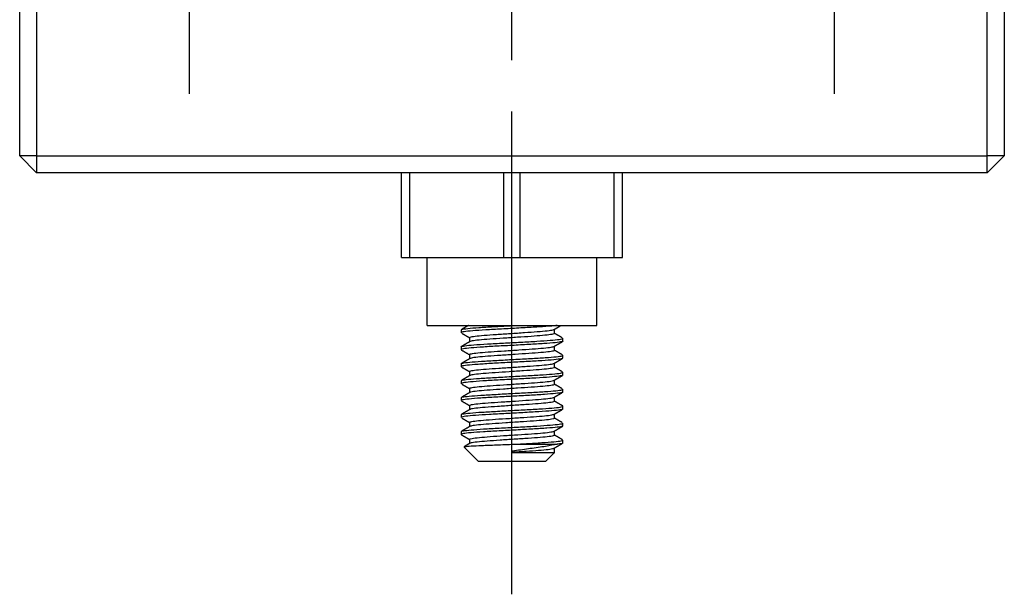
# Model space of a CAD drawing. Header units: inches. Extents: x 366 to 847, y 201 to 600.
# Tile 1 of 15: x 366 to 424, y 286 to 319. Entities that reach past the tile are written whole.
import ezdxf
from ezdxf.lldxf.tags import DXFTag

# ---------------------------------------------------------------- set-up
doc = ezdxf.new("R2010")
doc.units = ezdxf.units.IN
doc.header["$MEASUREMENT"] = 0
doc.layers.add('1', color=7, linetype='Continuous', true_color=0xffffff)
tags = doc.linetypes.add('CENTER', pattern=[2, 1.25, -0.25, 0.25, -0.25]).pattern_tags.tags
tags[10:11] = [DXFTag(74, 4), DXFTag(75, 0), DXFTag(340, '0'), DXFTag(46, 0.0), DXFTag(50, 0.0), DXFTag(44, 0.0), DXFTag(45, 0.0)]
tags[8:9] = [DXFTag(74, 4), DXFTag(75, 0), DXFTag(340, '0'), DXFTag(46, 0.0), DXFTag(50, 0.0), DXFTag(44, 0.0), DXFTag(45, 0.0)]
tags[6:7] = [DXFTag(74, 4), DXFTag(75, 0), DXFTag(340, '0'), DXFTag(46, 0.0), DXFTag(50, 0.0), DXFTag(44, 0.0), DXFTag(45, 0.0)]
tags[4:5] = [DXFTag(74, 4), DXFTag(75, 0), DXFTag(340, '0'), DXFTag(46, 0.0), DXFTag(50, 0.0), DXFTag(44, 0.0), DXFTag(45, 0.0)]

msp = doc.modelspace()

# ---------------------------------------------------------------- linework, layer by layer
at = {"layer": '1', "color": 27}
for p, q in [((366.419, 311.425), (366.419, 381.425)), ((367.419, 381.425), (367.419, 311.425)), ((423.419, 311.425), (423.419, 381.425)), ((424.419, 381.425), (424.419, 311.425)), ((367.419, 311.425), (366.419, 311.425)), ((366.419, 311.425), (367.419, 310.425)), ((367.419, 311.425), (423.419, 311.425)), ((367.419, 311.425), (367.419, 310.425)), ((424.419, 311.425), (423.419, 311.425)), ((423.419, 310.425), (423.419, 311.425)), ((423.419, 310.425), (424.419, 311.425)), ((423.419, 310.425), (367.419, 310.425)), ((388.919, 305.425), (388.919, 310.425)), ((389.395, 305.425), (389.395, 310.425)), ((394.943, 305.425), (394.943, 310.425)), ((395.895, 305.425), (395.895, 310.425)), ((401.443, 305.425), (401.443, 310.425)), ((401.919, 305.425), (401.919, 310.425)), ((388.919, 305.425), (389.395, 305.425)), ((389.395, 305.425), (394.943, 305.425)), ((394.943, 305.425), (395.895, 305.425)), ((395.895, 305.425), (401.443, 305.425)), ((401.443, 305.425), (401.919, 305.425)), ((392.419, 301.167), (392.419, 301)), ((397.919, 300.957), (397.919, 301.202)), ((392.919, 300.711), (392.919, 300.465)), ((398.419, 300.5), (398.419, 300.668)), ((392.419, 300.168), (392.419, 299.999)), ((397.919, 299.956), (397.919, 300.202)), ((392.919, 299.711), (392.919, 299.465)), ((398.419, 299.5), (398.419, 299.667)), ((392.419, 299.168), (392.419, 299)), ((392.919, 298.711), (392.919, 298.465)), ((397.919, 298.957), (397.919, 299.202)), ((392.419, 298.168), (392.419, 297.999)), ((397.919, 297.956), (397.919, 298.202)), ((398.419, 298.5), (398.419, 298.668)), ((392.919, 297.711), (392.919, 297.465)), ((398.419, 297.5), (398.419, 297.667)), ((392.419, 297.168), (392.419, 297)), ((397.919, 296.956), (397.919, 297.202)), ((392.919, 296.711), (392.919, 296.465)), ((398.419, 296.499), (398.419, 296.668)), ((392.419, 296.167), (392.419, 296)), ((397.919, 295.957), (397.919, 296.202)), ((392.919, 295.711), (392.919, 295.465)), ((398.419, 295.5), (398.419, 295.668)), ((392.419, 295.168), (392.423, 295.176)), ((392.419, 295.168), (392.419, 294.999)), ((392.919, 294.711), (392.919, 294.465)), ((397.919, 294.956), (397.919, 295.202)), ((398.419, 294.5), (398.419, 294.667)), ((392.596, 294.248), (393.419, 293.425)), ((395.541, 294.425), (398.08, 294.425)), ((397.919, 293.957), (397.919, 294.202)), ((395.419, 293.925), (395.419, 294.009)), ((397.871, 293.925), (395.419, 293.925)), ((397.419, 293.425), (397.931, 293.936)), ((393.419, 293.425), (395.419, 293.425)), ((395.419, 293.425), (397.419, 293.425))]:
    msp.add_line(p, q, dxfattribs=at)
at = {"layer": '1', "color": 23, "linetype": 'CENTER', "ltscale": 8.385714}
msp.add_line((395.419, 317.075), (395.419, 375.775), dxfattribs=at)
at = {"layer": '1', "color": 23, "linetype": 'CENTER', "ltscale": 6.9}
for p, q in [((376.419, 315.075), (376.419, 335.775)), ((414.419, 315.075), (414.419, 335.775))]:
    msp.add_line(p, q, dxfattribs=at)
at = {"layer": '1', "color": 23, "linetype": 'CENTER', "ltscale": 4.067091}
msp.add_line((395.419, 285.575), (395.419, 314.044), dxfattribs=at)
at = {"layer": '1', "color": 252}
for p, q in [((390.419, 301.425), (390.419, 305.425)), ((395.419, 301.425), (395.419, 305.425)), ((400.419, 301.425), (400.419, 305.425)), ((390.419, 301.425), (395.419, 301.425)), ((395.419, 301.425), (400.419, 301.425))]:
    msp.add_line(p, q, dxfattribs=at)
at = {"layer": '1', "color": 27}
for points, knots in [([(398.082, 301.425), (397.99, 301.414), (397.88, 301.403), (397.756, 301.392), (397.545, 301.373), (397.286, 301.356), (397, 301.339), (396.714, 301.322), (396.394, 301.304), (396.065, 301.285), (395.737, 301.266), (395.392, 301.247), (395.058, 301.23), (394.724, 301.213), (394.393, 301.196), (394.091, 301.178), (393.79, 301.16), (393.51, 301.141), (393.275, 301.123), (393.04, 301.105), (392.843, 301.088), (392.701, 301.071), (392.558, 301.053), (392.467, 301.034), (392.434, 301.015), (392.424, 301.01), (392.419, 301.005), (392.419, 300.999)], [0, 0, 0, 0, 0.075006, 0.075006, 0.075006, 0.201878, 0.201878, 0.201878, 0.328725, 0.328725, 0.328725, 0.455581, 0.455581, 0.455581, 0.582441, 0.582441, 0.582441, 0.709279, 0.709279, 0.709279, 0.836158, 0.836158, 0.836158, 0.963001, 0.963001, 0.963001, 1, 1, 1, 1]), ([(392.431, 301.182), (392.44, 301.187), (392.453, 301.192), (392.472, 301.197), (392.535, 301.214), (392.656, 301.232), (392.824, 301.25), (392.993, 301.269), (393.215, 301.288), (393.47, 301.305), (393.726, 301.322), (394.023, 301.339), (394.336, 301.357), (394.65, 301.375), (394.989, 301.395), (395.325, 301.413), (395.397, 301.417), (395.471, 301.421), (395.544, 301.425)], [0, 0, 0, 0, 0.065834, 0.065834, 0.065834, 0.287368, 0.287368, 0.287368, 0.508892, 0.508892, 0.508892, 0.730461, 0.730461, 0.730461, 0.951984, 0.951984, 0.951984, 1, 1, 1, 1]), ([(392.919, 300.711), (392.919, 300.72), (392.933, 300.73), (392.96, 300.74), (393.01, 300.759), (393.109, 300.777), (393.248, 300.795), (393.387, 300.812), (393.57, 300.829), (393.782, 300.847), (393.993, 300.866), (394.24, 300.885), (394.501, 300.902), (394.761, 300.92), (395.044, 300.937), (395.324, 300.954), (395.604, 300.972), (395.89, 300.991), (396.158, 301.01), (396.425, 301.028), (396.683, 301.046), (396.908, 301.063), (397.133, 301.08), (397.333, 301.098), (397.49, 301.117), (397.647, 301.135), (397.766, 301.154), (397.837, 301.171), (397.867, 301.178), (397.889, 301.185), (397.903, 301.193)], [0, 0, 0, 0, 0.059816, 0.059816, 0.059816, 0.171443, 0.171443, 0.171443, 0.283084, 0.283084, 0.283084, 0.394701, 0.394701, 0.394701, 0.506356, 0.506356, 0.506356, 0.617968, 0.617968, 0.617968, 0.729621, 0.729621, 0.729621, 0.841243, 0.841243, 0.841243, 0.952876, 0.952876, 0.952876, 1, 1, 1, 1]), ([(398.419, 300.499), (398.419, 300.492), (398.409, 300.485), (398.391, 300.478), (398.344, 300.461), (398.24, 300.444), (398.086, 300.426), (397.932, 300.407), (397.725, 300.388), (397.48, 300.37), (397.236, 300.352), (396.948, 300.336), (396.641, 300.318), (396.334, 300.3), (395.999, 300.281), (395.664, 300.262), (395.329, 300.244), (394.984, 300.227), (394.659, 300.21), (394.334, 300.193), (394.019, 300.175), (393.74, 300.156), (393.462, 300.137), (393.212, 300.119), (393.011, 300.102), (392.811, 300.085), (392.654, 300.067), (392.554, 300.049), (392.454, 300.031), (392.409, 300.011), (392.421, 299.994), (392.424, 299.99), (392.428, 299.987), (392.435, 299.983)], [0, 0, 0, 0, 0.042313, 0.042313, 0.042313, 0.146485, 0.146485, 0.146485, 0.250642, 0.250642, 0.250642, 0.35483, 0.35483, 0.35483, 0.45899, 0.45899, 0.45899, 0.563185, 0.563185, 0.563185, 0.667343, 0.667343, 0.667343, 0.771513, 0.771513, 0.771513, 0.875686, 0.875686, 0.875686, 0.979847, 0.979847, 0.979847, 1, 1, 1, 1]), ([(392.419, 300.166), (392.419, 300.171), (392.421, 300.175), (392.425, 300.178), (392.441, 300.194), (392.517, 300.211), (392.645, 300.228), (392.773, 300.246), (392.956, 300.265), (393.18, 300.284), (393.404, 300.302), (393.674, 300.319), (393.969, 300.336), (394.263, 300.353), (394.589, 300.372), (394.921, 300.391), (395.252, 300.41), (395.598, 300.428), (395.929, 300.445), (396.261, 300.461), (396.587, 300.479), (396.88, 300.497), (397.174, 300.516), (397.443, 300.535), (397.666, 300.552), (397.889, 300.57), (398.071, 300.587), (398.198, 300.605), (398.325, 300.623), (398.399, 300.642), (398.414, 300.659), (398.417, 300.662), (398.42, 300.666), (398.419, 300.671)], [0, 0, 0, 0, 0.016576, 0.016576, 0.016576, 0.124165, 0.124165, 0.124165, 0.231724, 0.231724, 0.231724, 0.339318, 0.339318, 0.339318, 0.446882, 0.446882, 0.446882, 0.554464, 0.554464, 0.554464, 0.662034, 0.662034, 0.662034, 0.769595, 0.769595, 0.769595, 0.877182, 0.877182, 0.877182, 0.984744, 0.984744, 0.984744, 1, 1, 1, 1]), ([(397.919, 300.957), (397.917, 300.938), (397.867, 300.919), (397.773, 300.9), (397.678, 300.882), (397.537, 300.865), (397.36, 300.848), (397.183, 300.831), (396.967, 300.812), (396.728, 300.793), (396.489, 300.775), (396.221, 300.757), (395.947, 300.74), (395.673, 300.723), (395.385, 300.705), (395.107, 300.687), (394.829, 300.668), (394.553, 300.649), (394.302, 300.631), (394.051, 300.614), (393.819, 300.597), (393.624, 300.579), (393.429, 300.561), (393.266, 300.542), (393.148, 300.524), (393.035, 300.506), (392.961, 300.49), (392.932, 300.473)], [0, 0, 0, 0, 0.112978, 0.112978, 0.112978, 0.224295, 0.224295, 0.224295, 0.33557, 0.33557, 0.33557, 0.446866, 0.446866, 0.446866, 0.558145, 0.558145, 0.558145, 0.669419, 0.669419, 0.669419, 0.780727, 0.780727, 0.780727, 0.891998, 0.891998, 0.891998, 1, 1, 1, 1]), ([(392.919, 299.707), (392.919, 299.712), (392.92, 299.716), (392.923, 299.72), (392.933, 299.735), (392.993, 299.755), (393.097, 299.773), (393.2, 299.791), (393.351, 299.808), (393.535, 299.825), (393.719, 299.842), (393.943, 299.862), (394.187, 299.88), (394.43, 299.898), (394.702, 299.916), (394.978, 299.933), (395.254, 299.95), (395.542, 299.968), (395.819, 299.987), (396.095, 300.005), (396.368, 300.024), (396.614, 300.041), (396.861, 300.059), (397.087, 300.076), (397.275, 300.094), (397.463, 300.112), (397.617, 300.131), (397.725, 300.149), (397.82, 300.165), (397.881, 300.179), (397.906, 300.195)], [0, 0, 0, 0, 0.013243, 0.013243, 0.013243, 0.124461, 0.124461, 0.124461, 0.235732, 0.235732, 0.235732, 0.346957, 0.346957, 0.346957, 0.45821, 0.45821, 0.45821, 0.569437, 0.569437, 0.569437, 0.680669, 0.680669, 0.680669, 0.791922, 0.791922, 0.791922, 0.903145, 0.903145, 0.903145, 1, 1, 1, 1]), ([(397.919, 299.957), (397.919, 299.949), (397.91, 299.941), (397.893, 299.933), (397.852, 299.915), (397.763, 299.896), (397.633, 299.878), (397.503, 299.861), (397.328, 299.844), (397.122, 299.826), (396.917, 299.808), (396.676, 299.788), (396.419, 299.771), (396.162, 299.753), (395.882, 299.736), (395.602, 299.718), (395.323, 299.701), (395.036, 299.682), (394.765, 299.663), (394.495, 299.645), (394.233, 299.627), (394.002, 299.61), (393.771, 299.593), (393.564, 299.575), (393.399, 299.556), (393.234, 299.538), (393.106, 299.519), (393.025, 299.502), (392.983, 299.493), (392.953, 299.484), (392.936, 299.475)], [0, 0, 0, 0, 0.04767, 0.04767, 0.04767, 0.159375, 0.159375, 0.159375, 0.271108, 0.271108, 0.271108, 0.382808, 0.382808, 0.382808, 0.49455, 0.49455, 0.49455, 0.606246, 0.606246, 0.606246, 0.717976, 0.717976, 0.717976, 0.829687, 0.829687, 0.829687, 0.941398, 0.941398, 0.941398, 1, 1, 1, 1]), ([(398.407, 299.485), (398.39, 299.476), (398.357, 299.467), (398.308, 299.457), (398.217, 299.44), (398.069, 299.422), (397.876, 299.403), (397.683, 299.385), (397.44, 299.366), (397.167, 299.349), (396.894, 299.332), (396.583, 299.315), (396.26, 299.296), (395.937, 299.278), (395.594, 299.258), (395.258, 299.241), (394.922, 299.223), (394.585, 299.207), (394.274, 299.189), (393.963, 299.171), (393.671, 299.152), (393.42, 299.134), (393.169, 299.115), (392.954, 299.099), (392.792, 299.081), (392.629, 299.064), (392.516, 299.045), (392.46, 299.026), (392.419, 299.013), (392.409, 298.999), (392.43, 298.986)], [0, 0, 0, 0, 0.058484, 0.058484, 0.058484, 0.166192, 0.166192, 0.166192, 0.273916, 0.273916, 0.273916, 0.381638, 0.381638, 0.381638, 0.489352, 0.489352, 0.489352, 0.59709, 0.59709, 0.59709, 0.704797, 0.704797, 0.704797, 0.812541, 0.812541, 0.812541, 0.920253, 0.920253, 0.920253, 1, 1, 1, 1]), ([(392.434, 299.184), (392.45, 299.192), (392.477, 299.199), (392.516, 299.207), (392.601, 299.224), (392.743, 299.243), (392.931, 299.261), (393.119, 299.28), (393.358, 299.298), (393.627, 299.315), (393.897, 299.332), (394.205, 299.35), (394.526, 299.368), (394.847, 299.387), (395.189, 299.406), (395.525, 299.424), (395.862, 299.441), (396.2, 299.458), (396.513, 299.476), (396.826, 299.493), (397.122, 299.512), (397.377, 299.531), (397.632, 299.549), (397.852, 299.566), (398.02, 299.583), (398.187, 299.601), (398.307, 299.619), (398.368, 299.638), (398.402, 299.648), (398.419, 299.658), (398.419, 299.668)], [0, 0, 0, 0, 0.050907, 0.050907, 0.050907, 0.161942, 0.161942, 0.161942, 0.272988, 0.272988, 0.272988, 0.384039, 0.384039, 0.384039, 0.495078, 0.495078, 0.495078, 0.606146, 0.606146, 0.606146, 0.717179, 0.717179, 0.717179, 0.828247, 0.828247, 0.828247, 0.939285, 0.939285, 0.939285, 1, 1, 1, 1]), ([(392.919, 298.711), (392.919, 298.723), (392.943, 298.737), (392.991, 298.75), (393.057, 298.768), (393.172, 298.786), (393.325, 298.804), (393.478, 298.821), (393.674, 298.839), (393.896, 298.857), (394.119, 298.876), (394.373, 298.894), (394.64, 298.912), (394.906, 298.929), (395.192, 298.946), (395.472, 298.964), (395.752, 298.982), (396.035, 299.001), (396.298, 299.019), (396.56, 299.037), (396.809, 299.055), (397.024, 299.072), (397.239, 299.089), (397.426, 299.108), (397.569, 299.127), (397.712, 299.145), (397.815, 299.163), (397.87, 299.18), (397.886, 299.185), (397.897, 299.189), (397.905, 299.194)], [0, 0, 0, 0, 0.078951, 0.078951, 0.078951, 0.190285, 0.190285, 0.190285, 0.30161, 0.30161, 0.30161, 0.412928, 0.412928, 0.412928, 0.524266, 0.524266, 0.524266, 0.635571, 0.635571, 0.635571, 0.746928, 0.746928, 0.746928, 0.858241, 0.858241, 0.858241, 0.969578, 0.969578, 0.969578, 1, 1, 1, 1]), ([(397.919, 298.957), (397.919, 298.942), (397.885, 298.926), (397.819, 298.91), (397.74, 298.892), (397.613, 298.874), (397.45, 298.857), (397.286, 298.84), (397.081, 298.821), (396.852, 298.803), (396.622, 298.784), (396.361, 298.766), (396.091, 298.749), (395.821, 298.732), (395.534, 298.715), (395.254, 298.696), (394.975, 298.678), (394.694, 298.659), (394.437, 298.641), (394.179, 298.623), (393.936, 298.606), (393.73, 298.588), (393.523, 298.571), (393.346, 298.552), (393.214, 298.533), (393.082, 298.515), (392.991, 298.498), (392.948, 298.481), (392.942, 298.478), (392.937, 298.476), (392.933, 298.474)], [0, 0, 0, 0, 0.094062, 0.094062, 0.094062, 0.20541, 0.20541, 0.20541, 0.316732, 0.316732, 0.316732, 0.428061, 0.428061, 0.428061, 0.539394, 0.539394, 0.539394, 0.650704, 0.650704, 0.650704, 0.762064, 0.762064, 0.762064, 0.873379, 0.873379, 0.873379, 0.984728, 0.984728, 0.984728, 1, 1, 1, 1]), ([(398.419, 298.499), (398.419, 298.494), (398.416, 298.491), (398.412, 298.488), (398.388, 298.471), (398.306, 298.454), (398.172, 298.436), (398.038, 298.418), (397.85, 298.399), (397.622, 298.381), (397.393, 298.363), (397.119, 298.346), (396.822, 298.329), (396.524, 298.311), (396.196, 298.292), (395.864, 298.274), (395.531, 298.255), (395.185, 298.237), (394.855, 298.22), (394.525, 298.203), (394.201, 298.186), (393.91, 298.167), (393.62, 298.149), (393.355, 298.129), (393.136, 298.112), (392.918, 298.095), (392.741, 298.078), (392.62, 298.06), (392.499, 298.042), (392.431, 298.022), (392.423, 298.008), (392.42, 298.004), (392.419, 298), (392.419, 297.995)], [0, 0, 0, 0, 0.022585, 0.022585, 0.022585, 0.130171, 0.130171, 0.130171, 0.23773, 0.23773, 0.23773, 0.345326, 0.345326, 0.345326, 0.452889, 0.452889, 0.452889, 0.560476, 0.560476, 0.560476, 0.668044, 0.668044, 0.668044, 0.775607, 0.775607, 0.775607, 0.883192, 0.883192, 0.883192, 0.990754, 0.990754, 0.990754, 1, 1, 1, 1]), ([(392.43, 298.182), (392.434, 298.184), (392.439, 298.186), (392.443, 298.188), (392.481, 298.204), (392.579, 298.221), (392.728, 298.239), (392.876, 298.257), (393.079, 298.277), (393.319, 298.294), (393.559, 298.312), (393.843, 298.329), (394.148, 298.346), (394.452, 298.364), (394.785, 298.383), (395.12, 298.402), (395.454, 298.421), (395.799, 298.438), (396.126, 298.455), (396.453, 298.472), (396.771, 298.49), (397.052, 298.508), (397.334, 298.527), (397.589, 298.546), (397.794, 298.563), (398, 298.58), (398.162, 298.597), (398.267, 298.615), (398.373, 298.634), (398.425, 298.654), (398.419, 298.671), (398.417, 298.675), (398.414, 298.678), (398.408, 298.682)], [0, 0, 0, 0, 0.007812, 0.007812, 0.007812, 0.115686, 0.115686, 0.115686, 0.223541, 0.223541, 0.223541, 0.331432, 0.331432, 0.331432, 0.439291, 0.439291, 0.439291, 0.547183, 0.547183, 0.547183, 0.655041, 0.655041, 0.655041, 0.762907, 0.762907, 0.762907, 0.870782, 0.870782, 0.870782, 0.978641, 0.978641, 0.978641, 1, 1, 1, 1]), ([(392.919, 297.711), (392.919, 297.716), (392.923, 297.721), (392.932, 297.727), (392.96, 297.745), (393.036, 297.764), (393.155, 297.782), (393.274, 297.8), (393.439, 297.817), (393.636, 297.834), (393.832, 297.852), (394.066, 297.872), (394.317, 297.89), (394.569, 297.908), (394.846, 297.925), (395.124, 297.942), (395.403, 297.959), (395.69, 297.978), (395.964, 297.997), (396.238, 298.015), (396.504, 298.033), (396.742, 298.051), (396.98, 298.068), (397.196, 298.085), (397.371, 298.104), (397.546, 298.122), (397.686, 298.141), (397.778, 298.158), (397.84, 298.17), (397.883, 298.182), (397.904, 298.193)], [0, 0, 0, 0, 0.032625, 0.032625, 0.032625, 0.144195, 0.144195, 0.144195, 0.255809, 0.255809, 0.255809, 0.367381, 0.367381, 0.367381, 0.478993, 0.478993, 0.478993, 0.590564, 0.590564, 0.590564, 0.702156, 0.702156, 0.702156, 0.813746, 0.813746, 0.813746, 0.925323, 0.925323, 0.925323, 1, 1, 1, 1]), ([(392.419, 297.168), (392.419, 297.185), (392.472, 297.201), (392.573, 297.218), (392.68, 297.235), (392.843, 297.254), (393.049, 297.272), (393.255, 297.291), (393.51, 297.308), (393.792, 297.326), (394.075, 297.343), (394.393, 297.361), (394.72, 297.379), (395.047, 297.398), (395.391, 297.417), (395.726, 297.434), (396.06, 297.451), (396.394, 297.468), (396.698, 297.486), (397.002, 297.504), (397.285, 297.524), (397.525, 297.542), (397.764, 297.56), (397.966, 297.576), (398.114, 297.594), (398.262, 297.611), (398.359, 297.63), (398.399, 297.649), (398.412, 297.656), (398.419, 297.662), (398.419, 297.668)], [0, 0, 0, 0, 0.102378, 0.102378, 0.102378, 0.209899, 0.209899, 0.209899, 0.317447, 0.317447, 0.317447, 0.424978, 0.424978, 0.424978, 0.532512, 0.532512, 0.532512, 0.640055, 0.640055, 0.640055, 0.747576, 0.747576, 0.747576, 0.855134, 0.855134, 0.855134, 0.96266, 0.96266, 0.96266, 1, 1, 1, 1]), ([(397.919, 297.957), (397.919, 297.952), (397.916, 297.948), (397.91, 297.943), (397.886, 297.925), (397.813, 297.905), (397.698, 297.888), (397.582, 297.87), (397.421, 297.853), (397.228, 297.835), (397.034, 297.818), (396.803, 297.798), (396.553, 297.78), (396.303, 297.762), (396.028, 297.745), (395.75, 297.728), (395.472, 297.71), (395.184, 297.692), (394.909, 297.673), (394.635, 297.655), (394.367, 297.636), (394.127, 297.619), (393.887, 297.602), (393.668, 297.584), (393.49, 297.566), (393.312, 297.548), (393.168, 297.529), (393.072, 297.511), (392.999, 297.498), (392.952, 297.485), (392.931, 297.472)], [0, 0, 0, 0, 0.02809, 0.02809, 0.02809, 0.139145, 0.139145, 0.139145, 0.250247, 0.250247, 0.250247, 0.361306, 0.361306, 0.361306, 0.472402, 0.472402, 0.472402, 0.58346, 0.58346, 0.58346, 0.694535, 0.694535, 0.694535, 0.805614, 0.805614, 0.805614, 0.916676, 0.916676, 0.916676, 1, 1, 1, 1]), ([(398.419, 297.499), (398.419, 297.488), (398.398, 297.478), (398.356, 297.467), (398.287, 297.451), (398.16, 297.433), (397.986, 297.414), (397.812, 297.396), (397.586, 297.377), (397.326, 297.359), (397.067, 297.342), (396.767, 297.325), (396.451, 297.307), (396.135, 297.289), (395.795, 297.269), (395.459, 297.251), (395.123, 297.233), (394.781, 297.217), (394.462, 297.199), (394.144, 297.182), (393.839, 297.163), (393.574, 297.145), (393.309, 297.126), (393.076, 297.109), (392.894, 297.091), (392.713, 297.074), (392.578, 297.056), (392.5, 297.038), (392.446, 297.025), (392.419, 297.012), (392.419, 296.999)], [0, 0, 0, 0, 0.065796, 0.065796, 0.065796, 0.173287, 0.173287, 0.173287, 0.280779, 0.280779, 0.280779, 0.388287, 0.388287, 0.388287, 0.495776, 0.495776, 0.495776, 0.603303, 0.603303, 0.603303, 0.710788, 0.710788, 0.710788, 0.8183, 0.8183, 0.8183, 0.925794, 0.925794, 0.925794, 1, 1, 1, 1]), ([(392.919, 296.71), (392.919, 296.726), (392.957, 296.743), (393.03, 296.76), (393.113, 296.778), (393.243, 296.796), (393.409, 296.813), (393.576, 296.83), (393.784, 296.848), (394.016, 296.867), (394.248, 296.885), (394.511, 296.904), (394.782, 296.921), (395.053, 296.938), (395.34, 296.955), (395.62, 296.973), (395.899, 296.992), (396.178, 297.011), (396.435, 297.029), (396.691, 297.047), (396.931, 297.064), (397.135, 297.081), (397.339, 297.099), (397.512, 297.118), (397.641, 297.136), (397.769, 297.154), (397.857, 297.172), (397.895, 297.189), (397.899, 297.191), (397.903, 297.193), (397.907, 297.195)], [0, 0, 0, 0, 0.098479, 0.098479, 0.098479, 0.209653, 0.209653, 0.209653, 0.320796, 0.320796, 0.320796, 0.431949, 0.431949, 0.431949, 0.543102, 0.543102, 0.543102, 0.654235, 0.654235, 0.654235, 0.765416, 0.765416, 0.765416, 0.876553, 0.876553, 0.876553, 0.987727, 0.987727, 0.987727, 1, 1, 1, 1]), ([(398.404, 296.483), (398.379, 296.471), (398.326, 296.459), (398.246, 296.447), (398.133, 296.429), (397.964, 296.41), (397.753, 296.392), (397.542, 296.373), (397.282, 296.356), (396.996, 296.339), (396.71, 296.322), (396.389, 296.304), (396.061, 296.285), (395.733, 296.266), (395.387, 296.247), (395.054, 296.23), (394.72, 296.213), (394.389, 296.196), (394.087, 296.178), (393.786, 296.16), (393.507, 296.14), (393.272, 296.123), (393.037, 296.105), (392.84, 296.088), (392.699, 296.071), (392.557, 296.053), (392.466, 296.034), (392.433, 296.015), (392.424, 296.01), (392.419, 296.005), (392.419, 295.999)], [0, 0, 0, 0, 0.079291, 0.079291, 0.079291, 0.190403, 0.190403, 0.190403, 0.301546, 0.301546, 0.301546, 0.412667, 0.412667, 0.412667, 0.523795, 0.523795, 0.523795, 0.634927, 0.634927, 0.634927, 0.746039, 0.746039, 0.746039, 0.857188, 0.857188, 0.857188, 0.968304, 0.968304, 0.968304, 1, 1, 1, 1]), ([(392.432, 296.183), (392.441, 296.187), (392.454, 296.192), (392.471, 296.197), (392.534, 296.214), (392.654, 296.231), (392.822, 296.25), (392.991, 296.268), (393.211, 296.288), (393.467, 296.305), (393.722, 296.322), (394.019, 296.339), (394.332, 296.357), (394.646, 296.375), (394.984, 296.395), (395.32, 296.413), (395.656, 296.431), (395.999, 296.448), (396.32, 296.465), (396.641, 296.482), (396.948, 296.501), (397.217, 296.519), (397.486, 296.538), (397.724, 296.556), (397.912, 296.573), (398.099, 296.59), (398.24, 296.608), (398.324, 296.626), (398.408, 296.645), (398.437, 296.664), (398.412, 296.679), (398.408, 296.682), (398.404, 296.684), (398.4, 296.686)], [0, 0, 0, 0, 0.029881, 0.029881, 0.029881, 0.13719, 0.13719, 0.13719, 0.244494, 0.244494, 0.244494, 0.35182, 0.35182, 0.35182, 0.459124, 0.459124, 0.459124, 0.566466, 0.566466, 0.566466, 0.673766, 0.673766, 0.673766, 0.781089, 0.781089, 0.781089, 0.8884, 0.8884, 0.8884, 0.995711, 0.995711, 0.995711, 1, 1, 1, 1]), ([(397.919, 296.957), (397.919, 296.945), (397.898, 296.932), (397.856, 296.92), (397.793, 296.901), (397.682, 296.883), (397.533, 296.866), (397.383, 296.849), (397.19, 296.831), (396.97, 296.813), (396.75, 296.794), (396.498, 296.775), (396.232, 296.758), (395.967, 296.741), (395.683, 296.724), (395.402, 296.706), (395.122, 296.688), (394.838, 296.668), (394.574, 296.65), (394.31, 296.632), (394.059, 296.615), (393.842, 296.598), (393.624, 296.58), (393.434, 296.561), (393.288, 296.543), (393.141, 296.525), (393.034, 296.507), (392.975, 296.49), (392.957, 296.484), (392.943, 296.479), (392.934, 296.474)], [0, 0, 0, 0, 0.074773, 0.074773, 0.074773, 0.186194, 0.186194, 0.186194, 0.29761, 0.29761, 0.29761, 0.409016, 0.409016, 0.409016, 0.520447, 0.520447, 0.520447, 0.631841, 0.631841, 0.631841, 0.743287, 0.743287, 0.743287, 0.85469, 0.85469, 0.85469, 0.966114, 0.966114, 0.966114, 1, 1, 1, 1]), ([(392.919, 295.711), (392.919, 295.719), (392.93, 295.728), (392.951, 295.737), (392.995, 295.755), (393.088, 295.774), (393.222, 295.791), (393.356, 295.809), (393.534, 295.826), (393.742, 295.844), (393.95, 295.862), (394.193, 295.881), (394.452, 295.899), (394.711, 295.917), (394.992, 295.934), (395.272, 295.951), (395.551, 295.969), (395.838, 295.988), (396.107, 296.006), (396.377, 296.025), (396.637, 296.042), (396.866, 296.06), (397.094, 296.077), (397.298, 296.095), (397.46, 296.114), (397.622, 296.132), (397.746, 296.15), (397.823, 296.168), (397.86, 296.176), (397.887, 296.184), (397.902, 296.193)], [0, 0, 0, 0, 0.052425, 0.052425, 0.052425, 0.164136, 0.164136, 0.164136, 0.275869, 0.275869, 0.275869, 0.387572, 0.387572, 0.387572, 0.499317, 0.499317, 0.499317, 0.611016, 0.611016, 0.611016, 0.722753, 0.722753, 0.722753, 0.834465, 0.834465, 0.834465, 0.946181, 0.946181, 0.946181, 1, 1, 1, 1]), ([(397.919, 295.962), (397.919, 295.957), (397.918, 295.953), (397.916, 295.948), (397.911, 295.935), (397.855, 295.915), (397.755, 295.897), (397.655, 295.879), (397.508, 295.862), (397.327, 295.845), (397.145, 295.827), (396.925, 295.808), (396.683, 295.79), (396.441, 295.771), (396.171, 295.754), (395.896, 295.737), (395.621, 295.72), (395.332, 295.702), (395.055, 295.683), (394.778, 295.664), (394.504, 295.646), (394.256, 295.628), (394.007, 295.611), (393.778, 295.594), (393.587, 295.576), (393.397, 295.558), (393.239, 295.538), (393.127, 295.52), (393.028, 295.505), (392.963, 295.49), (392.935, 295.474)], [0, 0, 0, 0, 0.008829, 0.008829, 0.008829, 0.120395, 0.120395, 0.120395, 0.232013, 0.232013, 0.232013, 0.343586, 0.343586, 0.343586, 0.455185, 0.455185, 0.455185, 0.566762, 0.566762, 0.566762, 0.678338, 0.678338, 0.678338, 0.789942, 0.789942, 0.789942, 0.901513, 0.901513, 0.901513, 1, 1, 1, 1]), ([(398.419, 295.499), (398.419, 295.492), (398.409, 295.485), (398.39, 295.478), (398.343, 295.461), (398.238, 295.443), (398.084, 295.425), (397.93, 295.407), (397.722, 295.387), (397.477, 295.37), (397.232, 295.352), (396.944, 295.336), (396.637, 295.318), (396.33, 295.3), (395.995, 295.281), (395.66, 295.262), (395.325, 295.244), (394.98, 295.227), (394.655, 295.21), (394.33, 295.193), (394.015, 295.174), (393.737, 295.156), (393.458, 295.137), (393.209, 295.119), (393.008, 295.102), (392.808, 295.085), (392.652, 295.067), (392.553, 295.049), (392.454, 295.03), (392.408, 295.011), (392.421, 294.993), (392.424, 294.99), (392.428, 294.987), (392.434, 294.984)], [0, 0, 0, 0, 0.043016, 0.043016, 0.043016, 0.147257, 0.147257, 0.147257, 0.251483, 0.251483, 0.251483, 0.355741, 0.355741, 0.355741, 0.45997, 0.45997, 0.45997, 0.564234, 0.564234, 0.564234, 0.668462, 0.668462, 0.668462, 0.772701, 0.772701, 0.772701, 0.876943, 0.876943, 0.876943, 0.981174, 0.981174, 0.981174, 1, 1, 1, 1]), ([(392.435, 295.184), (392.464, 295.199), (392.535, 295.213), (392.643, 295.228), (392.771, 295.246), (392.954, 295.265), (393.177, 295.283), (393.401, 295.302), (393.671, 295.318), (393.965, 295.336), (394.259, 295.353), (394.585, 295.372), (394.916, 295.391), (395.248, 295.409), (395.594, 295.427), (395.925, 295.444), (396.257, 295.461), (396.583, 295.479), (396.877, 295.497), (397.17, 295.515), (397.44, 295.535), (397.663, 295.552), (397.886, 295.57), (398.069, 295.586), (398.196, 295.604), (398.323, 295.622), (398.399, 295.642), (398.414, 295.659), (398.417, 295.662), (398.42, 295.666), (398.419, 295.67)], [0, 0, 0, 0, 0.094572, 0.094572, 0.094572, 0.205684, 0.205684, 0.205684, 0.316833, 0.316833, 0.316833, 0.42795, 0.42795, 0.42795, 0.539087, 0.539087, 0.539087, 0.650211, 0.650211, 0.650211, 0.761325, 0.761325, 0.761325, 0.872467, 0.872467, 0.872467, 0.983583, 0.983583, 0.983583, 1, 1, 1, 1]), ([(392.919, 294.705), (392.919, 294.71), (392.92, 294.714), (392.921, 294.719), (392.925, 294.732), (392.979, 294.751), (393.078, 294.769), (393.176, 294.787), (393.321, 294.804), (393.501, 294.822), (393.681, 294.839), (393.9, 294.858), (394.141, 294.877), (394.382, 294.895), (394.651, 294.913), (394.926, 294.93), (395.201, 294.947), (395.489, 294.965), (395.767, 294.983), (396.044, 295.002), (396.319, 295.021), (396.568, 295.038), (396.817, 295.056), (397.047, 295.072), (397.239, 295.091), (397.432, 295.109), (397.591, 295.128), (397.705, 295.146), (397.812, 295.163), (397.882, 295.179), (397.907, 295.195)], [0, 0, 0, 0, 0.006216, 0.006216, 0.006216, 0.117261, 0.117261, 0.117261, 0.228358, 0.228358, 0.228358, 0.33941, 0.33941, 0.33941, 0.450487, 0.450487, 0.450487, 0.561543, 0.561543, 0.561543, 0.672597, 0.672597, 0.672597, 0.783681, 0.783681, 0.783681, 0.894731, 0.894731, 0.894731, 1, 1, 1, 1]), ([(397.919, 294.957), (397.919, 294.948), (397.908, 294.939), (397.885, 294.93), (397.838, 294.911), (397.743, 294.892), (397.608, 294.875), (397.473, 294.858), (397.293, 294.841), (397.084, 294.822), (396.874, 294.804), (396.63, 294.785), (396.371, 294.767), (396.112, 294.75), (395.83, 294.733), (395.55, 294.715), (395.27, 294.698), (394.984, 294.678), (394.715, 294.66), (394.446, 294.642), (394.187, 294.624), (393.959, 294.607), (393.732, 294.59), (393.529, 294.571), (393.369, 294.553), (393.208, 294.534), (393.086, 294.516), (393.01, 294.499), (392.973, 294.49), (392.947, 294.482), (392.932, 294.473)], [0, 0, 0, 0, 0.054922, 0.054922, 0.054922, 0.166116, 0.166116, 0.166116, 0.277331, 0.277331, 0.277331, 0.388517, 0.388517, 0.388517, 0.499744, 0.499744, 0.499744, 0.610926, 0.610926, 0.610926, 0.722146, 0.722146, 0.722146, 0.83334, 0.83334, 0.83334, 0.944541, 0.944541, 0.944541, 1, 1, 1, 1]), ([(395.541, 294.425), (395.87, 294.442), (396.202, 294.458), (396.509, 294.475), (396.822, 294.493), (397.119, 294.512), (397.374, 294.531), (397.629, 294.549), (397.85, 294.566), (398.018, 294.583), (398.186, 294.6), (398.306, 294.619), (398.368, 294.638), (398.402, 294.648), (398.419, 294.658), (398.419, 294.668)], [0, 0, 0, 0, 0.216262, 0.216262, 0.216262, 0.43684, 0.43684, 0.43684, 0.657488, 0.657488, 0.657488, 0.878078, 0.878078, 0.878078, 1, 1, 1, 1]), ([(392.585, 294.271), (392.594, 294.277), (392.616, 294.282), (392.651, 294.287), (392.72, 294.298), (392.843, 294.309), (393.008, 294.32), (393.178, 294.332), (393.399, 294.344), (393.652, 294.355), (393.903, 294.365), (394.191, 294.376), (394.494, 294.387), (394.827, 294.4), (395.187, 294.413), (395.541, 294.425)], [0, 0, 0, 0, 0.105109, 0.105109, 0.105109, 0.319147, 0.319147, 0.319147, 0.539967, 0.539967, 0.539967, 0.759107, 0.759107, 0.759107, 1, 1, 1, 1]), ([(398.08, 294.425), (397.893, 294.383), (397.658, 294.337), (397.394, 294.295), (397.125, 294.252), (396.817, 294.211), (396.496, 294.165), (396.193, 294.123), (395.871, 294.076), (395.559, 294.03), (395.512, 294.023), (395.466, 294.016), (395.419, 294.009)], [0, 0, 0, 0, 0.319557, 0.319557, 0.319557, 0.646423, 0.646423, 0.646423, 0.954578, 0.954578, 0.954578, 1, 1, 1, 1]), ([(395.419, 293.96), (395.7, 293.978), (395.984, 293.998), (396.248, 294.016), (396.513, 294.034), (396.765, 294.051), (396.984, 294.068), (397.202, 294.086), (397.394, 294.105), (397.542, 294.123), (397.69, 294.142), (397.799, 294.16), (397.86, 294.177), (397.879, 294.182), (397.894, 294.188), (397.904, 294.194)], [0, 0, 0, 0, 0.231187, 0.231187, 0.231187, 0.462387, 0.462387, 0.462387, 0.69351, 0.69351, 0.69351, 0.924678, 0.924678, 0.924678, 1, 1, 1, 1]), ([(398.406, 294.485), (398.389, 294.475), (398.356, 294.466), (398.307, 294.457), (398.251, 294.447), (398.175, 294.436), (398.08, 294.425)], [0, 0, 0, 0, 0.470197, 0.470197, 0.470197, 1, 1, 1, 1])]:
    msp.add_open_spline(points, degree=3, knots=knots, dxfattribs=at)
for points, degree in [([(392.849, 301.425), (392.653, 301.311), (392.457, 301.197)], 2), ([(397.897, 301.189), (398.1, 301.307), (398.303, 301.425)], 2), ([(392.938, 300.476), (392.69, 300.332), (392.441, 300.188)], 2), ([(392.461, 300.968), (392.69, 300.835), (392.919, 300.702)], 2), ([(397.899, 300.191), (398.146, 300.334), (398.392, 300.476)], 2), ([(398.372, 300.702), (398.146, 300.834), (397.919, 300.965)], 2), ([(392.454, 299.972), (392.687, 299.837), (392.919, 299.702)], 2), ([(398.388, 299.694), (398.153, 299.829), (397.919, 299.965)], 2), ([(392.942, 299.478), (392.704, 299.34), (392.465, 299.202)], 2), ([(397.9, 299.191), (398.138, 299.329), (398.376, 299.467)], 2), ([(392.454, 298.972), (392.687, 298.837), (392.919, 298.702)], 2), ([(398.388, 298.693), (398.154, 298.829), (397.919, 298.965)], 2), ([(392.94, 298.477), (392.691, 298.333), (392.441, 298.188)], 2), ([(397.897, 298.189), (398.146, 298.334), (398.396, 298.479)], 2), ([(392.463, 297.967), (392.691, 297.834), (392.919, 297.702)], 2), ([(398.376, 297.7), (398.147, 297.833), (397.919, 297.965)], 2), ([(392.437, 296.982), (392.678, 296.842), (392.919, 296.702)], 2), ([(392.937, 297.476), (392.697, 297.336), (392.456, 297.197)], 2), ([(397.901, 297.191), (398.14, 297.33), (398.379, 297.469)], 2), ([(398.4, 296.686), (398.159, 296.826), (397.919, 296.965)], 2), ([(392.94, 296.477), (392.698, 296.337), (392.457, 296.197)], 2), ([(397.896, 296.189), (398.137, 296.329), (398.378, 296.468)], 2), ([(392.462, 295.967), (392.691, 295.835), (392.919, 295.702)], 2), ([(398.378, 295.699), (398.148, 295.832), (397.919, 295.965)], 2), ([(392.942, 295.479), (392.696, 295.336), (392.45, 295.193)], 2), ([(397.9, 295.191), (398.146, 295.334), (398.391, 295.476)], 2), ([(392.453, 294.972), (392.686, 294.837), (392.919, 294.702)], 2), ([(398.388, 294.693), (398.154, 294.829), (397.919, 294.965)], 2), ([(392.938, 294.476), (392.776, 294.382), (392.615, 294.289)], 2), ([(397.899, 294.19), (398.136, 294.328), (398.374, 294.466)], 2), ([(397.871, 293.925), (397.91, 293.932), (397.933, 293.938), (397.939, 293.945)], 3)]:
    msp.add_open_spline(points, degree=degree, dxfattribs=at)

doc.saveas('drawing.dxf')
